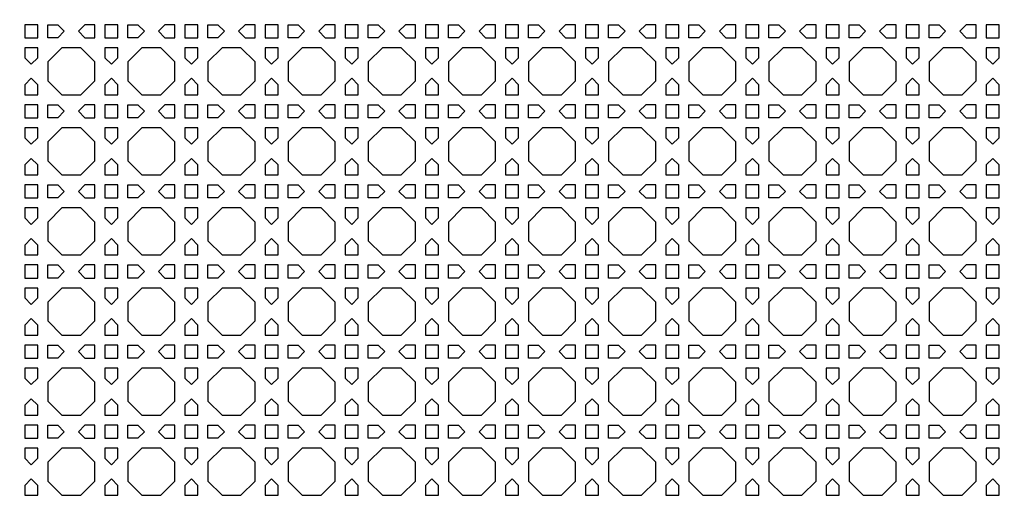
# Model space of a CAD drawing. Header units: millimetres. Extents: x 1204 to 5247, y 17 to 1217.
# Tile 42 of 53: x 4655 to 4951, y 464 to 608. Entities that reach past the tile are written whole.
import ezdxf

# ---------------------------------------------------------------- set-up
doc = ezdxf.new("R2010")
doc.units = ezdxf.units.MM
doc.header["$LTSCALE"] = 50
doc.layers.add('PATTERN', color=252, linetype='Continuous', true_color=0x696969)
doc.layers.add('PERIMETRO', color=7, linetype='Continuous', true_color=0x000000)

msp = doc.modelspace()

# ---------------------------------------------------------------- linework, layer by layer
at = {"layer": 'PATTERN'}
for points in [[(4656.83, 606.97), (4656.83, 603.06), (4660.74, 603.06), (4660.74, 606.97)], [(4666.73, 603.06), (4663.74, 603.06), (4663.74, 606.97), (4666.73, 606.97), (4668.69, 605.02)], [(4674.88, 603.06), (4677.87, 603.06), (4677.87, 606.97), (4674.88, 606.97), (4672.93, 605.02)], [(4680.87, 603.06), (4684.78, 603.06), (4684.78, 606.97), (4680.87, 606.97)], [(4690.77, 603.06), (4687.78, 603.06), (4687.78, 606.97), (4690.77, 606.97), (4692.73, 605.02)], [(4698.92, 603.06), (4701.92, 603.06), (4701.92, 606.97), (4698.92, 606.97), (4696.97, 605.02)], [(4704.92, 603.06), (4708.82, 603.06), (4708.82, 606.97), (4704.92, 606.97)], [(4714.82, 606.97), (4716.77, 605.02), (4714.82, 603.06), (4711.82, 603.06), (4711.82, 606.97)], [(4722.96, 603.06), (4725.96, 603.06), (4725.96, 606.97), (4722.96, 606.97), (4721.01, 605.02)], [(4728.96, 606.97), (4728.96, 603.06), (4732.86, 603.06), (4732.86, 606.97)], [(4738.86, 606.97), (4740.81, 605.02), (4738.86, 603.06), (4735.86, 603.06), (4735.86, 606.97)], [(4747.01, 603.06), (4750, 603.06), (4750, 606.97), (4747.01, 606.97), (4745.05, 605.02)], [(4753, 606.97), (4753, 603.06), (4756.91, 603.06), (4756.91, 606.97)], [(4762.9, 606.97), (4764.85, 605.02), (4762.9, 603.06), (4759.91, 603.06), (4759.91, 606.97)], [(4771.05, 603.06), (4774.04, 603.06), (4774.04, 606.97), (4771.05, 606.97), (4769.09, 605.02)], [(4777.04, 606.97), (4777.04, 603.06), (4780.95, 603.06), (4780.95, 606.97)], [(4783.95, 606.97), (4786.94, 606.97), (4788.89, 605.02), (4786.94, 603.06), (4783.95, 603.06)], [(4798.08, 603.06), (4798.08, 606.97), (4795.09, 606.97), (4793.14, 605.02), (4795.09, 603.06)], [(4801.08, 606.97), (4801.08, 603.06), (4804.99, 603.06), (4804.99, 606.97)], [(4807.99, 606.97), (4810.98, 606.97), (4812.93, 605.02), (4810.98, 603.06), (4807.99, 603.06)], [(4819.13, 603.06), (4822.12, 603.06), (4822.12, 606.97), (4819.13, 606.97), (4817.18, 605.02)], [(4829.03, 603.06), (4829.03, 606.97), (4825.12, 606.97), (4825.12, 603.06)], [(4832.03, 606.97), (4835.02, 606.97), (4836.98, 605.02), (4835.02, 603.06), (4832.03, 603.06)], [(4843.17, 603.06), (4846.17, 603.06), (4846.17, 606.97), (4843.17, 606.97), (4841.22, 605.02)], [(4853.07, 603.06), (4853.07, 606.97), (4849.17, 606.97), (4849.17, 603.06)], [(4856.07, 606.97), (4859.06, 606.97), (4861.02, 605.02), (4859.06, 603.06), (4856.07, 603.06)], [(4867.21, 603.06), (4870.21, 603.06), (4870.21, 606.97), (4867.21, 606.97), (4865.26, 605.02)], [(4877.11, 603.06), (4877.11, 606.97), (4873.21, 606.97), (4873.21, 603.06)], [(4880.11, 606.97), (4883.11, 606.97), (4885.06, 605.02), (4883.11, 603.06), (4880.11, 603.06)], [(4891.26, 603.06), (4894.25, 603.06), (4894.25, 606.97), (4891.26, 606.97), (4889.3, 605.02)], [(4901.15, 606.97), (4897.25, 606.97), (4897.25, 603.06), (4901.15, 603.06)], [(4904.15, 606.97), (4907.15, 606.97), (4909.1, 605.02), (4907.15, 603.06), (4904.15, 603.06)], [(4915.3, 603.06), (4918.29, 603.06), (4918.29, 606.97), (4915.3, 606.97), (4913.34, 605.02)], [(4925.2, 606.97), (4921.29, 606.97), (4921.29, 603.06), (4925.2, 603.06)], [(4928.2, 606.97), (4931.19, 606.97), (4933.14, 605.02), (4931.19, 603.06), (4928.2, 603.06)], [(4939.34, 603.06), (4942.33, 603.06), (4942.33, 606.97), (4939.34, 606.97), (4937.39, 605.02)], [(4949.24, 606.97), (4945.33, 606.97), (4945.33, 603.06), (4949.24, 603.06)], [(4658.79, 595.12), (4660.74, 597.07), (4660.74, 600.06), (4656.83, 600.06), (4656.83, 597.07)], [(4673.64, 585.93), (4677.87, 590.16), (4677.87, 595.83), (4673.64, 600.06), (4667.97, 600.06), (4663.74, 595.83), (4663.74, 590.16), (4667.97, 585.93)], [(4684.78, 597.07), (4684.78, 600.06), (4680.87, 600.06), (4680.87, 597.07), (4682.83, 595.12)], [(4697.68, 585.93), (4701.92, 590.16), (4701.92, 595.83), (4697.68, 600.06), (4692.02, 600.06), (4687.78, 595.83), (4687.78, 590.16), (4692.02, 585.93)], [(4704.92, 600.06), (4704.92, 597.07), (4706.87, 595.12), (4708.82, 597.07), (4708.82, 600.06)], [(4721.72, 585.93), (4725.96, 590.16), (4725.96, 595.83), (4721.72, 600.06), (4716.06, 600.06), (4711.82, 595.83), (4711.82, 590.16), (4716.06, 585.93)], [(4728.96, 600.06), (4728.96, 597.07), (4730.91, 595.12), (4732.86, 597.07), (4732.86, 600.06)], [(4745.76, 585.93), (4750, 590.16), (4750, 595.83), (4745.76, 600.06), (4740.1, 600.06), (4735.86, 595.83), (4735.86, 590.16), (4740.1, 585.93)], [(4753, 600.06), (4753, 597.07), (4754.95, 595.12), (4756.91, 597.07), (4756.91, 600.06)], [(4769.8, 585.93), (4774.04, 590.16), (4774.04, 595.83), (4769.8, 600.06), (4764.14, 600.06), (4759.91, 595.83), (4759.91, 590.16), (4764.14, 585.93)], [(4780.95, 600.06), (4777.04, 600.06), (4777.04, 597.07), (4778.99, 595.12), (4780.95, 597.07)], [(4793.85, 585.93), (4798.08, 590.16), (4798.08, 595.83), (4793.85, 600.06), (4788.18, 600.06), (4783.95, 595.83), (4783.95, 590.16), (4788.18, 585.93)], [(4804.99, 597.07), (4804.99, 600.06), (4801.08, 600.06), (4801.08, 597.07), (4803.04, 595.12)], [(4817.89, 585.93), (4822.12, 590.16), (4822.12, 595.83), (4817.89, 600.06), (4812.22, 600.06), (4807.99, 595.83), (4807.99, 590.16), (4812.22, 585.93)], [(4829.03, 597.07), (4829.03, 600.06), (4825.12, 600.06), (4825.12, 597.07), (4827.08, 595.12)], [(4841.93, 585.93), (4846.17, 590.16), (4846.17, 595.83), (4841.93, 600.06), (4836.27, 600.06), (4832.03, 595.83), (4832.03, 590.16), (4836.27, 585.93)], [(4853.07, 597.07), (4853.07, 600.06), (4849.17, 600.06), (4849.17, 597.07), (4851.12, 595.12)], [(4865.97, 585.93), (4870.21, 590.16), (4870.21, 595.83), (4865.97, 600.06), (4860.31, 600.06), (4856.07, 595.83), (4856.07, 590.16), (4860.31, 585.93)], [(4877.11, 597.07), (4877.11, 600.06), (4873.21, 600.06), (4873.21, 597.07), (4875.16, 595.12)], [(4890.01, 585.93), (4894.25, 590.16), (4894.25, 595.83), (4890.01, 600.06), (4884.35, 600.06), (4880.11, 595.83), (4880.11, 590.16), (4884.35, 585.93)], [(4901.15, 597.07), (4901.15, 600.06), (4897.25, 600.06), (4897.25, 597.07), (4899.2, 595.12)], [(4914.05, 585.93), (4918.29, 590.16), (4918.29, 595.83), (4914.05, 600.06), (4908.39, 600.06), (4904.15, 595.83), (4904.15, 590.16), (4908.39, 585.93)], [(4925.2, 597.07), (4925.2, 600.06), (4921.29, 600.06), (4921.29, 597.07), (4923.24, 595.12)], [(4938.1, 585.93), (4942.33, 590.16), (4942.33, 595.83), (4938.1, 600.06), (4932.43, 600.06), (4928.2, 595.83), (4928.2, 590.16), (4932.43, 585.93)], [(4949.24, 597.07), (4949.24, 600.06), (4945.33, 600.06), (4945.33, 597.07), (4947.28, 595.12)], [(4656.83, 588.92), (4656.83, 585.93), (4660.74, 585.93), (4660.74, 588.92), (4658.79, 590.88)], [(4680.87, 588.92), (4680.87, 585.93), (4684.78, 585.93), (4684.78, 588.92), (4682.83, 590.88)], [(4704.92, 588.92), (4704.92, 585.93), (4708.82, 585.93), (4708.82, 588.92), (4706.87, 590.88)], [(4728.96, 588.92), (4728.96, 585.93), (4732.86, 585.93), (4732.86, 588.92), (4730.91, 590.88)], [(4753, 588.92), (4753, 585.93), (4756.91, 585.93), (4756.91, 588.92), (4754.95, 590.88)], [(4777.04, 588.92), (4777.04, 585.93), (4780.95, 585.93), (4780.95, 588.92), (4778.99, 590.88)], [(4801.08, 588.92), (4801.08, 585.93), (4804.99, 585.93), (4804.99, 588.92), (4803.04, 590.88)], [(4825.12, 588.92), (4825.12, 585.93), (4829.03, 585.93), (4829.03, 588.92), (4827.08, 590.88)], [(4849.17, 588.92), (4849.17, 585.93), (4853.07, 585.93), (4853.07, 588.92), (4851.12, 590.88)], [(4873.21, 588.92), (4873.21, 585.93), (4877.11, 585.93), (4877.11, 588.92), (4875.16, 590.88)], [(4897.25, 588.92), (4897.25, 585.93), (4901.15, 585.93), (4901.15, 588.92), (4899.2, 590.88)], [(4921.29, 588.92), (4921.29, 585.93), (4925.2, 585.93), (4925.2, 588.92), (4923.24, 590.88)], [(4945.33, 588.92), (4945.33, 585.93), (4949.24, 585.93), (4949.24, 588.92), (4947.28, 590.88)], [(4656.83, 582.93), (4656.83, 579.02), (4660.74, 579.02), (4660.74, 582.93)], [(4666.73, 579.02), (4663.74, 579.02), (4663.74, 582.93), (4666.73, 582.93), (4668.69, 580.98)], [(4674.88, 579.02), (4677.87, 579.02), (4677.87, 582.93), (4674.88, 582.93), (4672.93, 580.98)], [(4680.87, 579.02), (4684.78, 579.02), (4684.78, 582.93), (4680.87, 582.93)], [(4690.77, 579.02), (4687.78, 579.02), (4687.78, 582.93), (4690.77, 582.93), (4692.73, 580.98)], [(4698.92, 579.02), (4701.92, 579.02), (4701.92, 582.93), (4698.92, 582.93), (4696.97, 580.98)], [(4704.92, 579.02), (4708.82, 579.02), (4708.82, 582.93), (4704.92, 582.93)], [(4714.82, 582.93), (4716.77, 580.98), (4714.82, 579.02), (4711.82, 579.02), (4711.82, 582.93)], [(4722.96, 579.02), (4725.96, 579.02), (4725.96, 582.93), (4722.96, 582.93), (4721.01, 580.98)], [(4728.96, 582.93), (4728.96, 579.02), (4732.86, 579.02), (4732.86, 582.93)], [(4738.86, 582.93), (4740.81, 580.98), (4738.86, 579.02), (4735.86, 579.02), (4735.86, 582.93)], [(4747.01, 579.02), (4750, 579.02), (4750, 582.93), (4747.01, 582.93), (4745.05, 580.98)], [(4753, 582.93), (4753, 579.02), (4756.91, 579.02), (4756.91, 582.93)], [(4762.9, 582.93), (4764.85, 580.98), (4762.9, 579.02), (4759.91, 579.02), (4759.91, 582.93)], [(4771.05, 579.02), (4774.04, 579.02), (4774.04, 582.93), (4771.05, 582.93), (4769.09, 580.98)], [(4777.04, 582.93), (4777.04, 579.02), (4780.95, 579.02), (4780.95, 582.93)], [(4783.95, 582.93), (4786.94, 582.93), (4788.89, 580.98), (4786.94, 579.02), (4783.95, 579.02)], [(4798.08, 579.02), (4798.08, 582.93), (4795.09, 582.93), (4793.14, 580.98), (4795.09, 579.02)], [(4801.08, 582.93), (4801.08, 579.02), (4804.99, 579.02), (4804.99, 582.93)], [(4807.99, 582.93), (4810.98, 582.93), (4812.93, 580.98), (4810.98, 579.02), (4807.99, 579.02)], [(4819.13, 579.02), (4822.12, 579.02), (4822.12, 582.93), (4819.13, 582.93), (4817.18, 580.98)], [(4829.03, 579.02), (4829.03, 582.93), (4825.12, 582.93), (4825.12, 579.02)], [(4832.03, 582.93), (4835.02, 582.93), (4836.98, 580.98), (4835.02, 579.02), (4832.03, 579.02)], [(4843.17, 579.02), (4846.17, 579.02), (4846.17, 582.93), (4843.17, 582.93), (4841.22, 580.98)], [(4853.07, 579.02), (4853.07, 582.93), (4849.17, 582.93), (4849.17, 579.02)], [(4856.07, 582.93), (4859.06, 582.93), (4861.02, 580.98), (4859.06, 579.02), (4856.07, 579.02)], [(4867.21, 579.02), (4870.21, 579.02), (4870.21, 582.93), (4867.21, 582.93), (4865.26, 580.98)], [(4877.11, 579.02), (4877.11, 582.93), (4873.21, 582.93), (4873.21, 579.02)], [(4880.11, 582.93), (4883.11, 582.93), (4885.06, 580.98), (4883.11, 579.02), (4880.11, 579.02)], [(4891.26, 579.02), (4894.25, 579.02), (4894.25, 582.93), (4891.26, 582.93), (4889.3, 580.98)], [(4901.15, 582.93), (4897.25, 582.93), (4897.25, 579.02), (4901.15, 579.02)], [(4904.15, 582.93), (4907.15, 582.93), (4909.1, 580.98), (4907.15, 579.02), (4904.15, 579.02)], [(4915.3, 579.02), (4918.29, 579.02), (4918.29, 582.93), (4915.3, 582.93), (4913.34, 580.98)], [(4925.2, 582.93), (4921.29, 582.93), (4921.29, 579.02), (4925.2, 579.02)], [(4928.2, 582.93), (4931.19, 582.93), (4933.14, 580.98), (4931.19, 579.02), (4928.2, 579.02)], [(4939.34, 579.02), (4942.33, 579.02), (4942.33, 582.93), (4939.34, 582.93), (4937.39, 580.98)], [(4949.24, 582.93), (4945.33, 582.93), (4945.33, 579.02), (4949.24, 579.02)], [(4658.79, 571.08), (4660.74, 573.03), (4660.74, 576.02), (4656.83, 576.02), (4656.83, 573.03)], [(4673.64, 561.89), (4677.87, 566.12), (4677.87, 571.79), (4673.64, 576.02), (4667.97, 576.02), (4663.74, 571.79), (4663.74, 566.12), (4667.97, 561.89)], [(4684.78, 573.03), (4684.78, 576.02), (4680.87, 576.02), (4680.87, 573.03), (4682.83, 571.08)], [(4697.68, 561.89), (4701.92, 566.12), (4701.92, 571.79), (4697.68, 576.02), (4692.02, 576.02), (4687.78, 571.79), (4687.78, 566.12), (4692.02, 561.89)], [(4704.92, 576.02), (4704.92, 573.03), (4706.87, 571.08), (4708.82, 573.03), (4708.82, 576.02)], [(4721.72, 561.89), (4725.96, 566.12), (4725.96, 571.79), (4721.72, 576.02), (4716.06, 576.02), (4711.82, 571.79), (4711.82, 566.12), (4716.06, 561.89)], [(4728.96, 576.02), (4728.96, 573.03), (4730.91, 571.08), (4732.86, 573.03), (4732.86, 576.02)], [(4745.76, 561.89), (4750, 566.12), (4750, 571.79), (4745.76, 576.02), (4740.1, 576.02), (4735.86, 571.79), (4735.86, 566.12), (4740.1, 561.89)], [(4753, 576.02), (4753, 573.03), (4754.95, 571.08), (4756.91, 573.03), (4756.91, 576.02)], [(4769.8, 561.89), (4774.04, 566.12), (4774.04, 571.79), (4769.8, 576.02), (4764.14, 576.02), (4759.91, 571.79), (4759.91, 566.12), (4764.14, 561.89)], [(4780.95, 576.02), (4777.04, 576.02), (4777.04, 573.03), (4778.99, 571.08), (4780.95, 573.03)], [(4793.85, 561.89), (4798.08, 566.12), (4798.08, 571.79), (4793.85, 576.02), (4788.18, 576.02), (4783.95, 571.79), (4783.95, 566.12), (4788.18, 561.89)], [(4804.99, 573.03), (4804.99, 576.02), (4801.08, 576.02), (4801.08, 573.03), (4803.04, 571.08)], [(4817.89, 561.89), (4822.12, 566.12), (4822.12, 571.79), (4817.89, 576.02), (4812.22, 576.02), (4807.99, 571.79), (4807.99, 566.12), (4812.22, 561.89)], [(4829.03, 573.03), (4829.03, 576.02), (4825.12, 576.02), (4825.12, 573.03), (4827.08, 571.08)], [(4841.93, 561.89), (4846.17, 566.12), (4846.17, 571.79), (4841.93, 576.02), (4836.27, 576.02), (4832.03, 571.79), (4832.03, 566.12), (4836.27, 561.89)], [(4853.07, 573.03), (4853.07, 576.02), (4849.17, 576.02), (4849.17, 573.03), (4851.12, 571.08)], [(4865.97, 561.89), (4870.21, 566.12), (4870.21, 571.79), (4865.97, 576.02), (4860.31, 576.02), (4856.07, 571.79), (4856.07, 566.12), (4860.31, 561.89)], [(4877.11, 573.03), (4877.11, 576.02), (4873.21, 576.02), (4873.21, 573.03), (4875.16, 571.08)], [(4890.01, 561.89), (4894.25, 566.12), (4894.25, 571.79), (4890.01, 576.02), (4884.35, 576.02), (4880.11, 571.79), (4880.11, 566.12), (4884.35, 561.89)], [(4901.15, 573.03), (4901.15, 576.02), (4897.25, 576.02), (4897.25, 573.03), (4899.2, 571.08)], [(4914.05, 561.89), (4918.29, 566.12), (4918.29, 571.79), (4914.05, 576.02), (4908.39, 576.02), (4904.15, 571.79), (4904.15, 566.12), (4908.39, 561.89)], [(4925.2, 573.03), (4925.2, 576.02), (4921.29, 576.02), (4921.29, 573.03), (4923.24, 571.08)], [(4938.1, 561.89), (4942.33, 566.12), (4942.33, 571.79), (4938.1, 576.02), (4932.43, 576.02), (4928.2, 571.79), (4928.2, 566.12), (4932.43, 561.89)], [(4949.24, 573.03), (4949.24, 576.02), (4945.33, 576.02), (4945.33, 573.03), (4947.28, 571.08)], [(4656.83, 564.88), (4656.83, 561.89), (4660.74, 561.89), (4660.74, 564.88), (4658.79, 566.83)], [(4680.87, 564.88), (4680.87, 561.89), (4684.78, 561.89), (4684.78, 564.88), (4682.83, 566.83)], [(4704.92, 564.88), (4704.92, 561.89), (4708.82, 561.89), (4708.82, 564.88), (4706.87, 566.83)], [(4728.96, 564.88), (4728.96, 561.89), (4732.86, 561.89), (4732.86, 564.88), (4730.91, 566.83)], [(4753, 564.88), (4753, 561.89), (4756.91, 561.89), (4756.91, 564.88), (4754.95, 566.83)], [(4777.04, 564.88), (4777.04, 561.89), (4780.95, 561.89), (4780.95, 564.88), (4778.99, 566.83)], [(4801.08, 564.88), (4801.08, 561.89), (4804.99, 561.89), (4804.99, 564.88), (4803.04, 566.83)], [(4825.12, 564.88), (4825.12, 561.89), (4829.03, 561.89), (4829.03, 564.88), (4827.08, 566.83)], [(4849.17, 564.88), (4849.17, 561.89), (4853.07, 561.89), (4853.07, 564.88), (4851.12, 566.83)], [(4873.21, 564.88), (4873.21, 561.89), (4877.11, 561.89), (4877.11, 564.88), (4875.16, 566.83)], [(4897.25, 564.88), (4897.25, 561.89), (4901.15, 561.89), (4901.15, 564.88), (4899.2, 566.83)], [(4921.29, 564.88), (4921.29, 561.89), (4925.2, 561.89), (4925.2, 564.88), (4923.24, 566.83)], [(4945.33, 564.88), (4945.33, 561.89), (4949.24, 561.89), (4949.24, 564.88), (4947.28, 566.83)], [(4656.83, 558.89), (4656.83, 554.98), (4660.74, 554.98), (4660.74, 558.89)], [(4666.73, 554.98), (4663.74, 554.98), (4663.74, 558.89), (4666.73, 558.89), (4668.69, 556.93)], [(4674.88, 554.98), (4677.87, 554.98), (4677.87, 558.89), (4674.88, 558.89), (4672.93, 556.93)], [(4680.87, 554.98), (4684.78, 554.98), (4684.78, 558.89), (4680.87, 558.89)], [(4690.77, 554.98), (4687.78, 554.98), (4687.78, 558.89), (4690.77, 558.89), (4692.73, 556.93)], [(4698.92, 554.98), (4701.92, 554.98), (4701.92, 558.89), (4698.92, 558.89), (4696.97, 556.93)], [(4704.92, 554.98), (4708.82, 554.98), (4708.82, 558.89), (4704.92, 558.89)], [(4714.82, 558.89), (4716.77, 556.93), (4714.82, 554.98), (4711.82, 554.98), (4711.82, 558.89)], [(4722.96, 554.98), (4725.96, 554.98), (4725.96, 558.89), (4722.96, 558.89), (4721.01, 556.93)], [(4728.96, 558.89), (4728.96, 554.98), (4732.86, 554.98), (4732.86, 558.89)], [(4738.86, 558.89), (4740.81, 556.93), (4738.86, 554.98), (4735.86, 554.98), (4735.86, 558.89)], [(4747.01, 554.98), (4750, 554.98), (4750, 558.89), (4747.01, 558.89), (4745.05, 556.93)], [(4753, 558.89), (4753, 554.98), (4756.91, 554.98), (4756.91, 558.89)], [(4762.9, 558.89), (4764.85, 556.93), (4762.9, 554.98), (4759.91, 554.98), (4759.91, 558.89)], [(4771.05, 554.98), (4774.04, 554.98), (4774.04, 558.89), (4771.05, 558.89), (4769.09, 556.93)], [(4777.04, 558.89), (4777.04, 554.98), (4780.95, 554.98), (4780.95, 558.89)], [(4783.95, 558.89), (4786.94, 558.89), (4788.89, 556.93), (4786.94, 554.98), (4783.95, 554.98)], [(4798.08, 554.98), (4798.08, 558.89), (4795.09, 558.89), (4793.14, 556.93), (4795.09, 554.98)], [(4801.08, 558.89), (4801.08, 554.98), (4804.99, 554.98), (4804.99, 558.89)], [(4807.99, 558.89), (4810.98, 558.89), (4812.93, 556.93), (4810.98, 554.98), (4807.99, 554.98)], [(4819.13, 554.98), (4822.12, 554.98), (4822.12, 558.89), (4819.13, 558.89), (4817.18, 556.93)], [(4829.03, 554.98), (4829.03, 558.89), (4825.12, 558.89), (4825.12, 554.98)], [(4832.03, 558.89), (4835.02, 558.89), (4836.98, 556.93), (4835.02, 554.98), (4832.03, 554.98)], [(4843.17, 554.98), (4846.17, 554.98), (4846.17, 558.89), (4843.17, 558.89), (4841.22, 556.93)], [(4853.07, 554.98), (4853.07, 558.89), (4849.17, 558.89), (4849.17, 554.98)], [(4856.07, 558.89), (4859.06, 558.89), (4861.02, 556.93), (4859.06, 554.98), (4856.07, 554.98)], [(4867.21, 554.98), (4870.21, 554.98), (4870.21, 558.89), (4867.21, 558.89), (4865.26, 556.93)], [(4877.11, 554.98), (4877.11, 558.89), (4873.21, 558.89), (4873.21, 554.98)], [(4880.11, 558.89), (4883.11, 558.89), (4885.06, 556.93), (4883.11, 554.98), (4880.11, 554.98)], [(4891.26, 554.98), (4894.25, 554.98), (4894.25, 558.89), (4891.26, 558.89), (4889.3, 556.93)], [(4901.15, 558.89), (4897.25, 558.89), (4897.25, 554.98), (4901.15, 554.98)], [(4904.15, 558.89), (4907.15, 558.89), (4909.1, 556.93), (4907.15, 554.98), (4904.15, 554.98)], [(4915.3, 554.98), (4918.29, 554.98), (4918.29, 558.89), (4915.3, 558.89), (4913.34, 556.93)], [(4925.2, 558.89), (4921.29, 558.89), (4921.29, 554.98), (4925.2, 554.98)], [(4928.2, 558.89), (4931.19, 558.89), (4933.14, 556.93), (4931.19, 554.98), (4928.2, 554.98)], [(4939.34, 554.98), (4942.33, 554.98), (4942.33, 558.89), (4939.34, 558.89), (4937.39, 556.93)], [(4949.24, 558.89), (4945.33, 558.89), (4945.33, 554.98), (4949.24, 554.98)], [(4658.79, 547.03), (4660.74, 548.99), (4660.74, 551.98), (4656.83, 551.98), (4656.83, 548.99)], [(4673.64, 537.85), (4677.87, 542.08), (4677.87, 547.75), (4673.64, 551.98), (4667.97, 551.98), (4663.74, 547.75), (4663.74, 542.08), (4667.97, 537.85)], [(4684.78, 548.99), (4684.78, 551.98), (4680.87, 551.98), (4680.87, 548.99), (4682.83, 547.03)], [(4697.68, 537.85), (4701.92, 542.08), (4701.92, 547.75), (4697.68, 551.98), (4692.02, 551.98), (4687.78, 547.75), (4687.78, 542.08), (4692.02, 537.85)], [(4704.92, 551.98), (4704.92, 548.99), (4706.87, 547.03), (4708.82, 548.99), (4708.82, 551.98)], [(4721.72, 537.85), (4725.96, 542.08), (4725.96, 547.75), (4721.72, 551.98), (4716.06, 551.98), (4711.82, 547.75), (4711.82, 542.08), (4716.06, 537.85)], [(4728.96, 551.98), (4728.96, 548.99), (4730.91, 547.03), (4732.86, 548.99), (4732.86, 551.98)], [(4745.76, 537.85), (4750, 542.08), (4750, 547.75), (4745.76, 551.98), (4740.1, 551.98), (4735.86, 547.75), (4735.86, 542.08), (4740.1, 537.85)], [(4753, 551.98), (4753, 548.99), (4754.95, 547.03), (4756.91, 548.99), (4756.91, 551.98)], [(4769.8, 537.85), (4774.04, 542.08), (4774.04, 547.75), (4769.8, 551.98), (4764.14, 551.98), (4759.91, 547.75), (4759.91, 542.08), (4764.14, 537.85)], [(4780.95, 551.98), (4777.04, 551.98), (4777.04, 548.99), (4778.99, 547.03), (4780.95, 548.99)], [(4793.85, 537.85), (4798.08, 542.08), (4798.08, 547.75), (4793.85, 551.98), (4788.18, 551.98), (4783.95, 547.75), (4783.95, 542.08), (4788.18, 537.85)], [(4804.99, 548.99), (4804.99, 551.98), (4801.08, 551.98), (4801.08, 548.99), (4803.04, 547.03)], [(4817.89, 537.85), (4822.12, 542.08), (4822.12, 547.75), (4817.89, 551.98), (4812.22, 551.98), (4807.99, 547.75), (4807.99, 542.08), (4812.22, 537.85)], [(4829.03, 548.99), (4829.03, 551.98), (4825.12, 551.98), (4825.12, 548.99), (4827.08, 547.03)], [(4841.93, 537.85), (4846.17, 542.08), (4846.17, 547.75), (4841.93, 551.98), (4836.27, 551.98), (4832.03, 547.75), (4832.03, 542.08), (4836.27, 537.85)], [(4853.07, 548.99), (4853.07, 551.98), (4849.17, 551.98), (4849.17, 548.99), (4851.12, 547.03)], [(4865.97, 537.85), (4870.21, 542.08), (4870.21, 547.75), (4865.97, 551.98), (4860.31, 551.98), (4856.07, 547.75), (4856.07, 542.08), (4860.31, 537.85)], [(4877.11, 548.99), (4877.11, 551.98), (4873.21, 551.98), (4873.21, 548.99), (4875.16, 547.03)], [(4890.01, 537.85), (4894.25, 542.08), (4894.25, 547.75), (4890.01, 551.98), (4884.35, 551.98), (4880.11, 547.75), (4880.11, 542.08), (4884.35, 537.85)], [(4901.15, 548.99), (4901.15, 551.98), (4897.25, 551.98), (4897.25, 548.99), (4899.2, 547.03)], [(4914.05, 537.85), (4918.29, 542.08), (4918.29, 547.75), (4914.05, 551.98), (4908.39, 551.98), (4904.15, 547.75), (4904.15, 542.08), (4908.39, 537.85)], [(4925.2, 548.99), (4925.2, 551.98), (4921.29, 551.98), (4921.29, 548.99), (4923.24, 547.03)], [(4938.1, 537.85), (4942.33, 542.08), (4942.33, 547.75), (4938.1, 551.98), (4932.43, 551.98), (4928.2, 547.75), (4928.2, 542.08), (4932.43, 537.85)], [(4949.24, 548.99), (4949.24, 551.98), (4945.33, 551.98), (4945.33, 548.99), (4947.28, 547.03)], [(4656.83, 540.84), (4656.83, 537.85), (4660.74, 537.85), (4660.74, 540.84), (4658.79, 542.79)], [(4680.87, 540.84), (4680.87, 537.85), (4684.78, 537.85), (4684.78, 540.84), (4682.83, 542.79)], [(4704.92, 540.84), (4704.92, 537.85), (4708.82, 537.85), (4708.82, 540.84), (4706.87, 542.79)], [(4728.96, 540.84), (4728.96, 537.85), (4732.86, 537.85), (4732.86, 540.84), (4730.91, 542.79)], [(4753, 540.84), (4753, 537.85), (4756.91, 537.85), (4756.91, 540.84), (4754.95, 542.79)], [(4777.04, 540.84), (4777.04, 537.85), (4780.95, 537.85), (4780.95, 540.84), (4778.99, 542.79)], [(4801.08, 540.84), (4801.08, 537.85), (4804.99, 537.85), (4804.99, 540.84), (4803.04, 542.79)], [(4825.12, 540.84), (4825.12, 537.85), (4829.03, 537.85), (4829.03, 540.84), (4827.08, 542.79)], [(4849.17, 540.84), (4849.17, 537.85), (4853.07, 537.85), (4853.07, 540.84), (4851.12, 542.79)], [(4873.21, 540.84), (4873.21, 537.85), (4877.11, 537.85), (4877.11, 540.84), (4875.16, 542.79)], [(4897.25, 540.84), (4897.25, 537.85), (4901.15, 537.85), (4901.15, 540.84), (4899.2, 542.79)], [(4921.29, 540.84), (4921.29, 537.85), (4925.2, 537.85), (4925.2, 540.84), (4923.24, 542.79)], [(4945.33, 540.84), (4945.33, 537.85), (4949.24, 537.85), (4949.24, 540.84), (4947.28, 542.79)], [(4656.83, 534.85), (4656.83, 530.94), (4660.74, 530.94), (4660.74, 534.85)], [(4666.73, 530.94), (4663.74, 530.94), (4663.74, 534.85), (4666.73, 534.85), (4668.69, 532.89)], [(4674.88, 530.94), (4677.87, 530.94), (4677.87, 534.85), (4674.88, 534.85), (4672.93, 532.89)], [(4680.87, 530.94), (4684.78, 530.94), (4684.78, 534.85), (4680.87, 534.85)], [(4690.77, 530.94), (4687.78, 530.94), (4687.78, 534.85), (4690.77, 534.85), (4692.73, 532.89)], [(4698.92, 530.94), (4701.92, 530.94), (4701.92, 534.85), (4698.92, 534.85), (4696.97, 532.89)], [(4704.92, 530.94), (4708.82, 530.94), (4708.82, 534.85), (4704.92, 534.85)], [(4714.82, 534.85), (4716.77, 532.89), (4714.82, 530.94), (4711.82, 530.94), (4711.82, 534.85)], [(4722.96, 530.94), (4725.96, 530.94), (4725.96, 534.85), (4722.96, 534.85), (4721.01, 532.89)], [(4728.96, 534.85), (4728.96, 530.94), (4732.86, 530.94), (4732.86, 534.85)], [(4738.86, 534.85), (4740.81, 532.89), (4738.86, 530.94), (4735.86, 530.94), (4735.86, 534.85)], [(4747.01, 530.94), (4750, 530.94), (4750, 534.85), (4747.01, 534.85), (4745.05, 532.89)], [(4753, 534.85), (4753, 530.94), (4756.91, 530.94), (4756.91, 534.85)], [(4762.9, 534.85), (4764.85, 532.89), (4762.9, 530.94), (4759.91, 530.94), (4759.91, 534.85)], [(4771.05, 530.94), (4774.04, 530.94), (4774.04, 534.85), (4771.05, 534.85), (4769.09, 532.89)], [(4777.04, 534.85), (4777.04, 530.94), (4780.95, 530.94), (4780.95, 534.85)], [(4783.95, 534.85), (4786.94, 534.85), (4788.89, 532.89), (4786.94, 530.94), (4783.95, 530.94)], [(4798.08, 530.94), (4798.08, 534.85), (4795.09, 534.85), (4793.14, 532.89), (4795.09, 530.94)], [(4801.08, 534.85), (4801.08, 530.94), (4804.99, 530.94), (4804.99, 534.85)], [(4807.99, 534.85), (4810.98, 534.85), (4812.93, 532.89), (4810.98, 530.94), (4807.99, 530.94)], [(4819.13, 530.94), (4822.12, 530.94), (4822.12, 534.85), (4819.13, 534.85), (4817.18, 532.89)], [(4829.03, 530.94), (4829.03, 534.85), (4825.12, 534.85), (4825.12, 530.94)], [(4832.03, 534.85), (4835.02, 534.85), (4836.98, 532.89), (4835.02, 530.94), (4832.03, 530.94)], [(4843.17, 530.94), (4846.17, 530.94), (4846.17, 534.85), (4843.17, 534.85), (4841.22, 532.89)], [(4853.07, 530.94), (4853.07, 534.85), (4849.17, 534.85), (4849.17, 530.94)], [(4856.07, 534.85), (4859.06, 534.85), (4861.02, 532.89), (4859.06, 530.94), (4856.07, 530.94)], [(4867.21, 530.94), (4870.21, 530.94), (4870.21, 534.85), (4867.21, 534.85), (4865.26, 532.89)], [(4877.11, 530.94), (4877.11, 534.85), (4873.21, 534.85), (4873.21, 530.94)], [(4880.11, 534.85), (4883.11, 534.85), (4885.06, 532.89), (4883.11, 530.94), (4880.11, 530.94)], [(4891.26, 530.94), (4894.25, 530.94), (4894.25, 534.85), (4891.26, 534.85), (4889.3, 532.89)], [(4901.15, 530.94), (4901.15, 534.85), (4897.25, 534.85), (4897.25, 530.94)], [(4904.15, 534.85), (4907.15, 534.85), (4909.1, 532.89), (4907.15, 530.94), (4904.15, 530.94)], [(4915.3, 530.94), (4918.29, 530.94), (4918.29, 534.85), (4915.3, 534.85), (4913.34, 532.89)], [(4925.2, 530.94), (4925.2, 534.85), (4921.29, 534.85), (4921.29, 530.94)], [(4928.2, 534.85), (4931.19, 534.85), (4933.14, 532.89), (4931.19, 530.94), (4928.2, 530.94)], [(4939.34, 530.94), (4942.33, 530.94), (4942.33, 534.85), (4939.34, 534.85), (4937.39, 532.89)], [(4949.24, 530.94), (4949.24, 534.85), (4945.33, 534.85), (4945.33, 530.94)], [(4658.79, 522.99), (4660.74, 524.95), (4660.74, 527.94), (4656.83, 527.94), (4656.83, 524.95)], [(4673.64, 513.8), (4677.87, 518.04), (4677.87, 523.7), (4673.64, 527.94), (4667.97, 527.94), (4663.74, 523.7), (4663.74, 518.04), (4667.97, 513.8)], [(4684.78, 524.95), (4684.78, 527.94), (4680.87, 527.94), (4680.87, 524.95), (4682.83, 522.99)], [(4697.68, 513.8), (4701.92, 518.04), (4701.92, 523.7), (4697.68, 527.94), (4692.02, 527.94), (4687.78, 523.7), (4687.78, 518.04), (4692.02, 513.8)], [(4704.92, 527.94), (4704.92, 524.95), (4706.87, 522.99), (4708.82, 524.95), (4708.82, 527.94)], [(4721.72, 513.8), (4725.96, 518.04), (4725.96, 523.7), (4721.72, 527.94), (4716.06, 527.94), (4711.82, 523.7), (4711.82, 518.04), (4716.06, 513.8)], [(4728.96, 527.94), (4728.96, 524.95), (4730.91, 522.99), (4732.86, 524.95), (4732.86, 527.94)], [(4745.76, 513.8), (4750, 518.04), (4750, 523.7), (4745.76, 527.94), (4740.1, 527.94), (4735.86, 523.7), (4735.86, 518.04), (4740.1, 513.8)], [(4753, 527.94), (4753, 524.95), (4754.95, 522.99), (4756.91, 524.95), (4756.91, 527.94)], [(4769.8, 513.8), (4774.04, 518.04), (4774.04, 523.7), (4769.8, 527.94), (4764.14, 527.94), (4759.91, 523.7), (4759.91, 518.04), (4764.14, 513.8)], [(4780.95, 527.94), (4777.04, 527.94), (4777.04, 524.95), (4778.99, 522.99), (4780.95, 524.95)], [(4793.85, 513.8), (4798.08, 518.04), (4798.08, 523.7), (4793.85, 527.94), (4788.18, 527.94), (4783.95, 523.7), (4783.95, 518.04), (4788.18, 513.8)], [(4804.99, 524.95), (4804.99, 527.94), (4801.08, 527.94), (4801.08, 524.95), (4803.04, 522.99)], [(4817.89, 513.8), (4822.12, 518.04), (4822.12, 523.7), (4817.89, 527.94), (4812.22, 527.94), (4807.99, 523.7), (4807.99, 518.04), (4812.22, 513.8)], [(4829.03, 524.95), (4829.03, 527.94), (4825.12, 527.94), (4825.12, 524.95), (4827.08, 522.99)], [(4841.93, 513.8), (4846.17, 518.04), (4846.17, 523.7), (4841.93, 527.94), (4836.27, 527.94), (4832.03, 523.7), (4832.03, 518.04), (4836.27, 513.8)], [(4853.07, 524.95), (4853.07, 527.94), (4849.17, 527.94), (4849.17, 524.95), (4851.12, 522.99)], [(4865.97, 513.8), (4870.21, 518.04), (4870.21, 523.7), (4865.97, 527.94), (4860.31, 527.94), (4856.07, 523.7), (4856.07, 518.04), (4860.31, 513.8)], [(4877.11, 524.95), (4877.11, 527.94), (4873.21, 527.94), (4873.21, 524.95), (4875.16, 522.99)], [(4890.01, 513.8), (4894.25, 518.04), (4894.25, 523.7), (4890.01, 527.94), (4884.35, 527.94), (4880.11, 523.7), (4880.11, 518.04), (4884.35, 513.8)], [(4901.15, 524.95), (4901.15, 527.94), (4897.25, 527.94), (4897.25, 524.95), (4899.2, 522.99)], [(4914.05, 513.8), (4918.29, 518.04), (4918.29, 523.7), (4914.05, 527.94), (4908.39, 527.94), (4904.15, 523.7), (4904.15, 518.04), (4908.39, 513.8)], [(4925.2, 524.95), (4925.2, 527.94), (4921.29, 527.94), (4921.29, 524.95), (4923.24, 522.99)], [(4938.1, 513.8), (4942.33, 518.04), (4942.33, 523.7), (4938.1, 527.94), (4932.43, 527.94), (4928.2, 523.7), (4928.2, 518.04), (4932.43, 513.8)], [(4949.24, 524.95), (4949.24, 527.94), (4945.33, 527.94), (4945.33, 524.95), (4947.28, 522.99)], [(4656.83, 516.8), (4656.83, 513.8), (4660.74, 513.8), (4660.74, 516.8), (4658.79, 518.75)], [(4680.87, 516.8), (4680.87, 513.8), (4684.78, 513.8), (4684.78, 516.8), (4682.83, 518.75)], [(4704.92, 516.8), (4704.92, 513.8), (4708.82, 513.8), (4708.82, 516.8), (4706.87, 518.75)], [(4728.96, 516.8), (4728.96, 513.8), (4732.86, 513.8), (4732.86, 516.8), (4730.91, 518.75)], [(4753, 516.8), (4753, 513.8), (4756.91, 513.8), (4756.91, 516.8), (4754.95, 518.75)], [(4777.04, 516.8), (4777.04, 513.8), (4780.95, 513.8), (4780.95, 516.8), (4778.99, 518.75)], [(4801.08, 516.8), (4801.08, 513.8), (4804.99, 513.8), (4804.99, 516.8), (4803.04, 518.75)], [(4825.12, 516.8), (4825.12, 513.8), (4829.03, 513.8), (4829.03, 516.8), (4827.08, 518.75)], [(4849.17, 516.8), (4849.17, 513.8), (4853.07, 513.8), (4853.07, 516.8), (4851.12, 518.75)], [(4873.21, 516.8), (4873.21, 513.8), (4877.11, 513.8), (4877.11, 516.8), (4875.16, 518.75)], [(4897.25, 516.8), (4897.25, 513.8), (4901.15, 513.8), (4901.15, 516.8), (4899.2, 518.75)], [(4921.29, 516.8), (4921.29, 513.8), (4925.2, 513.8), (4925.2, 516.8), (4923.24, 518.75)], [(4945.33, 516.8), (4945.33, 513.8), (4949.24, 513.8), (4949.24, 516.8), (4947.28, 518.75)], [(4656.83, 510.8), (4656.83, 506.9), (4660.74, 506.9), (4660.74, 510.8)], [(4666.73, 506.9), (4663.74, 506.9), (4663.74, 510.8), (4666.73, 510.8), (4668.69, 508.85)], [(4674.88, 506.9), (4677.87, 506.9), (4677.87, 510.8), (4674.88, 510.8), (4672.93, 508.85)], [(4680.87, 506.9), (4684.78, 506.9), (4684.78, 510.8), (4680.87, 510.8)], [(4690.77, 506.9), (4687.78, 506.9), (4687.78, 510.8), (4690.77, 510.8), (4692.73, 508.85)], [(4698.92, 506.9), (4701.92, 506.9), (4701.92, 510.8), (4698.92, 510.8), (4696.97, 508.85)], [(4704.92, 506.9), (4708.82, 506.9), (4708.82, 510.8), (4704.92, 510.8)], [(4714.82, 510.8), (4716.77, 508.85), (4714.82, 506.9), (4711.82, 506.9), (4711.82, 510.8)], [(4722.96, 506.9), (4725.96, 506.9), (4725.96, 510.8), (4722.96, 510.8), (4721.01, 508.85)], [(4728.96, 510.8), (4728.96, 506.9), (4732.86, 506.9), (4732.86, 510.8)], [(4738.86, 510.8), (4740.81, 508.85), (4738.86, 506.9), (4735.86, 506.9), (4735.86, 510.8)], [(4747.01, 506.9), (4750, 506.9), (4750, 510.8), (4747.01, 510.8), (4745.05, 508.85)], [(4753, 510.8), (4753, 506.9), (4756.91, 506.9), (4756.91, 510.8)], [(4762.9, 510.8), (4764.85, 508.85), (4762.9, 506.9), (4759.91, 506.9), (4759.91, 510.8)], [(4771.05, 506.9), (4774.04, 506.9), (4774.04, 510.8), (4771.05, 510.8), (4769.09, 508.85)], [(4777.04, 510.8), (4777.04, 506.9), (4780.95, 506.9), (4780.95, 510.8)], [(4783.95, 510.8), (4786.94, 510.8), (4788.89, 508.85), (4786.94, 506.9), (4783.95, 506.9)], [(4798.08, 506.9), (4798.08, 510.8), (4795.09, 510.8), (4793.14, 508.85), (4795.09, 506.9)], [(4801.08, 510.8), (4801.08, 506.9), (4804.99, 506.9), (4804.99, 510.8)], [(4807.99, 510.8), (4810.98, 510.8), (4812.93, 508.85), (4810.98, 506.9), (4807.99, 506.9)], [(4819.13, 506.9), (4822.12, 506.9), (4822.12, 510.8), (4819.13, 510.8), (4817.18, 508.85)], [(4829.03, 506.9), (4829.03, 510.8), (4825.12, 510.8), (4825.12, 506.9)], [(4832.03, 510.8), (4835.02, 510.8), (4836.98, 508.85), (4835.02, 506.9), (4832.03, 506.9)], [(4843.17, 506.9), (4846.17, 506.9), (4846.17, 510.8), (4843.17, 510.8), (4841.22, 508.85)], [(4853.07, 506.9), (4853.07, 510.8), (4849.17, 510.8), (4849.17, 506.9)], [(4856.07, 510.8), (4859.06, 510.8), (4861.02, 508.85), (4859.06, 506.9), (4856.07, 506.9)], [(4867.21, 506.9), (4870.21, 506.9), (4870.21, 510.8), (4867.21, 510.8), (4865.26, 508.85)], [(4877.11, 506.9), (4877.11, 510.8), (4873.21, 510.8), (4873.21, 506.9)], [(4880.11, 510.8), (4883.11, 510.8), (4885.06, 508.85), (4883.11, 506.9), (4880.11, 506.9)], [(4891.26, 506.9), (4894.25, 506.9), (4894.25, 510.8), (4891.26, 510.8), (4889.3, 508.85)], [(4901.15, 506.9), (4901.15, 510.8), (4897.25, 510.8), (4897.25, 506.9)], [(4904.15, 510.8), (4907.15, 510.8), (4909.1, 508.85), (4907.15, 506.9), (4904.15, 506.9)], [(4915.3, 506.9), (4918.29, 506.9), (4918.29, 510.8), (4915.3, 510.8), (4913.34, 508.85)], [(4925.2, 506.9), (4925.2, 510.8), (4921.29, 510.8), (4921.29, 506.9)], [(4928.2, 510.8), (4931.19, 510.8), (4933.14, 508.85), (4931.19, 506.9), (4928.2, 506.9)], [(4939.34, 506.9), (4942.33, 506.9), (4942.33, 510.8), (4939.34, 510.8), (4937.39, 508.85)], [(4949.24, 506.9), (4949.24, 510.8), (4945.33, 510.8), (4945.33, 506.9)], [(4658.79, 498.95), (4660.74, 500.9), (4660.74, 503.9), (4656.83, 503.9), (4656.83, 500.9)], [(4673.64, 489.76), (4677.87, 494), (4677.87, 499.66), (4673.64, 503.9), (4667.97, 503.9), (4663.74, 499.66), (4663.74, 494), (4667.97, 489.76)], [(4684.78, 500.9), (4684.78, 503.9), (4680.87, 503.9), (4680.87, 500.9), (4682.83, 498.95)], [(4697.68, 489.76), (4701.92, 494), (4701.92, 499.66), (4697.68, 503.9), (4692.02, 503.9), (4687.78, 499.66), (4687.78, 494), (4692.02, 489.76)], [(4704.92, 503.9), (4704.92, 500.9), (4706.87, 498.95), (4708.82, 500.9), (4708.82, 503.9)], [(4721.72, 489.76), (4725.96, 494), (4725.96, 499.66), (4721.72, 503.9), (4716.06, 503.9), (4711.82, 499.66), (4711.82, 494), (4716.06, 489.76)], [(4728.96, 503.9), (4728.96, 500.9), (4730.91, 498.95), (4732.86, 500.9), (4732.86, 503.9)], [(4745.76, 489.76), (4750, 494), (4750, 499.66), (4745.76, 503.9), (4740.1, 503.9), (4735.86, 499.66), (4735.86, 494), (4740.1, 489.76)], [(4753, 503.9), (4753, 500.9), (4754.95, 498.95), (4756.91, 500.9), (4756.91, 503.9)], [(4769.8, 489.76), (4774.04, 494), (4774.04, 499.66), (4769.8, 503.9), (4764.14, 503.9), (4759.91, 499.66), (4759.91, 494), (4764.14, 489.76)], [(4780.95, 503.9), (4777.04, 503.9), (4777.04, 500.9), (4778.99, 498.95), (4780.95, 500.9)], [(4793.85, 489.76), (4798.08, 494), (4798.08, 499.66), (4793.85, 503.9), (4788.18, 503.9), (4783.95, 499.66), (4783.95, 494), (4788.18, 489.76)], [(4804.99, 500.9), (4804.99, 503.9), (4801.08, 503.9), (4801.08, 500.9), (4803.04, 498.95)], [(4817.89, 489.76), (4822.12, 494), (4822.12, 499.66), (4817.89, 503.9), (4812.22, 503.9), (4807.99, 499.66), (4807.99, 494), (4812.22, 489.76)], [(4829.03, 500.9), (4829.03, 503.9), (4825.12, 503.9), (4825.12, 500.9), (4827.08, 498.95)], [(4841.93, 489.76), (4846.17, 494), (4846.17, 499.66), (4841.93, 503.9), (4836.27, 503.9), (4832.03, 499.66), (4832.03, 494), (4836.27, 489.76)], [(4853.07, 500.9), (4853.07, 503.9), (4849.17, 503.9), (4849.17, 500.9), (4851.12, 498.95)], [(4865.97, 489.76), (4870.21, 494), (4870.21, 499.66), (4865.97, 503.9), (4860.31, 503.9), (4856.07, 499.66), (4856.07, 494), (4860.31, 489.76)], [(4877.11, 500.9), (4877.11, 503.9), (4873.21, 503.9), (4873.21, 500.9), (4875.16, 498.95)], [(4890.01, 489.76), (4894.25, 494), (4894.25, 499.66), (4890.01, 503.9), (4884.35, 503.9), (4880.11, 499.66), (4880.11, 494), (4884.35, 489.76)], [(4901.15, 500.9), (4901.15, 503.9), (4897.25, 503.9), (4897.25, 500.9), (4899.2, 498.95)], [(4914.05, 489.76), (4918.29, 494), (4918.29, 499.66), (4914.05, 503.9), (4908.39, 503.9), (4904.15, 499.66), (4904.15, 494), (4908.39, 489.76)], [(4925.2, 500.9), (4925.2, 503.9), (4921.29, 503.9), (4921.29, 500.9), (4923.24, 498.95)], [(4938.1, 489.76), (4942.33, 494), (4942.33, 499.66), (4938.1, 503.9), (4932.43, 503.9), (4928.2, 499.66), (4928.2, 494), (4932.43, 489.76)], [(4949.24, 500.9), (4949.24, 503.9), (4945.33, 503.9), (4945.33, 500.9), (4947.28, 498.95)], [(4656.83, 492.76), (4656.83, 489.76), (4660.74, 489.76), (4660.74, 492.76), (4658.79, 494.71)], [(4680.87, 492.76), (4680.87, 489.76), (4684.78, 489.76), (4684.78, 492.76), (4682.83, 494.71)], [(4704.92, 492.76), (4704.92, 489.76), (4708.82, 489.76), (4708.82, 492.76), (4706.87, 494.71)], [(4728.96, 492.76), (4728.96, 489.76), (4732.86, 489.76), (4732.86, 492.76), (4730.91, 494.71)], [(4753, 492.76), (4753, 489.76), (4756.91, 489.76), (4756.91, 492.76), (4754.95, 494.71)], [(4777.04, 492.76), (4777.04, 489.76), (4780.95, 489.76), (4780.95, 492.76), (4778.99, 494.71)], [(4801.08, 492.76), (4801.08, 489.76), (4804.99, 489.76), (4804.99, 492.76), (4803.04, 494.71)], [(4825.12, 492.76), (4825.12, 489.76), (4829.03, 489.76), (4829.03, 492.76), (4827.08, 494.71)], [(4849.17, 492.76), (4849.17, 489.76), (4853.07, 489.76), (4853.07, 492.76), (4851.12, 494.71)], [(4873.21, 492.76), (4873.21, 489.76), (4877.11, 489.76), (4877.11, 492.76), (4875.16, 494.71)], [(4897.25, 492.76), (4897.25, 489.76), (4901.15, 489.76), (4901.15, 492.76), (4899.2, 494.71)], [(4921.29, 492.76), (4921.29, 489.76), (4925.2, 489.76), (4925.2, 492.76), (4923.24, 494.71)], [(4945.33, 492.76), (4945.33, 489.76), (4949.24, 489.76), (4949.24, 492.76), (4947.28, 494.71)], [(4656.83, 486.76), (4656.83, 482.86), (4660.74, 482.86), (4660.74, 486.76)], [(4666.73, 482.86), (4663.74, 482.86), (4663.74, 486.76), (4666.73, 486.76), (4668.69, 484.81)], [(4674.88, 482.86), (4677.87, 482.86), (4677.87, 486.76), (4674.88, 486.76), (4672.93, 484.81)], [(4680.87, 482.86), (4684.78, 482.86), (4684.78, 486.76), (4680.87, 486.76)], [(4690.77, 482.86), (4687.78, 482.86), (4687.78, 486.76), (4690.77, 486.76), (4692.73, 484.81)], [(4698.92, 482.86), (4701.92, 482.86), (4701.92, 486.76), (4698.92, 486.76), (4696.97, 484.81)], [(4704.92, 482.86), (4708.82, 482.86), (4708.82, 486.76), (4704.92, 486.76)], [(4714.82, 486.76), (4716.77, 484.81), (4714.82, 482.86), (4711.82, 482.86), (4711.82, 486.76)], [(4722.96, 482.86), (4725.96, 482.86), (4725.96, 486.76), (4722.96, 486.76), (4721.01, 484.81)], [(4728.96, 486.76), (4728.96, 482.86), (4732.86, 482.86), (4732.86, 486.76)], [(4738.86, 486.76), (4740.81, 484.81), (4738.86, 482.86), (4735.86, 482.86), (4735.86, 486.76)], [(4747.01, 482.86), (4750, 482.86), (4750, 486.76), (4747.01, 486.76), (4745.05, 484.81)], [(4753, 486.76), (4753, 482.86), (4756.91, 482.86), (4756.91, 486.76)], [(4762.9, 486.76), (4764.85, 484.81), (4762.9, 482.86), (4759.91, 482.86), (4759.91, 486.76)], [(4771.05, 482.86), (4774.04, 482.86), (4774.04, 486.76), (4771.05, 486.76), (4769.09, 484.81)], [(4777.04, 486.76), (4777.04, 482.86), (4780.95, 482.86), (4780.95, 486.76)], [(4783.95, 486.76), (4786.94, 486.76), (4788.89, 484.81), (4786.94, 482.86), (4783.95, 482.86)], [(4798.08, 482.86), (4798.08, 486.76), (4795.09, 486.76), (4793.14, 484.81), (4795.09, 482.86)], [(4801.08, 486.76), (4801.08, 482.86), (4804.99, 482.86), (4804.99, 486.76)], [(4807.99, 486.76), (4810.98, 486.76), (4812.93, 484.81), (4810.98, 482.86), (4807.99, 482.86)], [(4819.13, 482.86), (4822.12, 482.86), (4822.12, 486.76), (4819.13, 486.76), (4817.18, 484.81)], [(4829.03, 482.86), (4829.03, 486.76), (4825.12, 486.76), (4825.12, 482.86)], [(4832.03, 486.76), (4835.02, 486.76), (4836.98, 484.81), (4835.02, 482.86), (4832.03, 482.86)], [(4843.17, 482.86), (4846.17, 482.86), (4846.17, 486.76), (4843.17, 486.76), (4841.22, 484.81)], [(4853.07, 482.86), (4853.07, 486.76), (4849.17, 486.76), (4849.17, 482.86)], [(4856.07, 486.76), (4859.06, 486.76), (4861.02, 484.81), (4859.06, 482.86), (4856.07, 482.86)], [(4867.21, 482.86), (4870.21, 482.86), (4870.21, 486.76), (4867.21, 486.76), (4865.26, 484.81)], [(4877.11, 482.86), (4877.11, 486.76), (4873.21, 486.76), (4873.21, 482.86)], [(4880.11, 486.76), (4883.11, 486.76), (4885.06, 484.81), (4883.11, 482.86), (4880.11, 482.86)], [(4891.26, 482.86), (4894.25, 482.86), (4894.25, 486.76), (4891.26, 486.76), (4889.3, 484.81)], [(4901.15, 482.86), (4901.15, 486.76), (4897.25, 486.76), (4897.25, 482.86)], [(4904.15, 486.76), (4907.15, 486.76), (4909.1, 484.81), (4907.15, 482.86), (4904.15, 482.86)], [(4915.3, 482.86), (4918.29, 482.86), (4918.29, 486.76), (4915.3, 486.76), (4913.34, 484.81)], [(4925.2, 482.86), (4925.2, 486.76), (4921.29, 486.76), (4921.29, 482.86)], [(4928.2, 486.76), (4931.19, 486.76), (4933.14, 484.81), (4931.19, 482.86), (4928.2, 482.86)], [(4939.34, 482.86), (4942.33, 482.86), (4942.33, 486.76), (4939.34, 486.76), (4937.39, 484.81)], [(4949.24, 482.86), (4949.24, 486.76), (4945.33, 486.76), (4945.33, 482.86)], [(4658.79, 474.91), (4660.74, 476.86), (4660.74, 479.86), (4656.83, 479.86), (4656.83, 476.86)], [(4673.64, 465.72), (4677.87, 469.96), (4677.87, 475.62), (4673.64, 479.86), (4667.97, 479.86), (4663.74, 475.62), (4663.74, 469.96), (4667.97, 465.72)], [(4684.78, 476.86), (4684.78, 479.86), (4680.87, 479.86), (4680.87, 476.86), (4682.83, 474.91)], [(4697.68, 465.72), (4701.92, 469.96), (4701.92, 475.62), (4697.68, 479.86), (4692.02, 479.86), (4687.78, 475.62), (4687.78, 469.96), (4692.02, 465.72)], [(4704.92, 479.86), (4704.92, 476.86), (4706.87, 474.91), (4708.82, 476.86), (4708.82, 479.86)], [(4721.72, 465.72), (4725.96, 469.96), (4725.96, 475.62), (4721.72, 479.86), (4716.06, 479.86), (4711.82, 475.62), (4711.82, 469.96), (4716.06, 465.72)], [(4728.96, 479.86), (4728.96, 476.86), (4730.91, 474.91), (4732.86, 476.86), (4732.86, 479.86)], [(4745.76, 465.72), (4750, 469.96), (4750, 475.62), (4745.76, 479.86), (4740.1, 479.86), (4735.86, 475.62), (4735.86, 469.96), (4740.1, 465.72)], [(4753, 479.86), (4753, 476.86), (4754.95, 474.91), (4756.91, 476.86), (4756.91, 479.86)], [(4769.8, 465.72), (4774.04, 469.96), (4774.04, 475.62), (4769.8, 479.86), (4764.14, 479.86), (4759.91, 475.62), (4759.91, 469.96), (4764.14, 465.72)], [(4780.95, 479.86), (4777.04, 479.86), (4777.04, 476.86), (4778.99, 474.91), (4780.95, 476.86)], [(4793.85, 465.72), (4798.08, 469.96), (4798.08, 475.62), (4793.85, 479.86), (4788.18, 479.86), (4783.95, 475.62), (4783.95, 469.96), (4788.18, 465.72)], [(4804.99, 476.86), (4804.99, 479.86), (4801.08, 479.86), (4801.08, 476.86), (4803.04, 474.91)], [(4817.89, 465.72), (4822.12, 469.96), (4822.12, 475.62), (4817.89, 479.86), (4812.22, 479.86), (4807.99, 475.62), (4807.99, 469.96), (4812.22, 465.72)], [(4829.03, 476.86), (4829.03, 479.86), (4825.12, 479.86), (4825.12, 476.86), (4827.08, 474.91)], [(4841.93, 465.72), (4846.17, 469.96), (4846.17, 475.62), (4841.93, 479.86), (4836.27, 479.86), (4832.03, 475.62), (4832.03, 469.96), (4836.27, 465.72)], [(4853.07, 476.86), (4853.07, 479.86), (4849.17, 479.86), (4849.17, 476.86), (4851.12, 474.91)], [(4865.97, 465.72), (4870.21, 469.96), (4870.21, 475.62), (4865.97, 479.86), (4860.31, 479.86), (4856.07, 475.62), (4856.07, 469.96), (4860.31, 465.72)], [(4877.11, 476.86), (4877.11, 479.86), (4873.21, 479.86), (4873.21, 476.86), (4875.16, 474.91)], [(4890.01, 465.72), (4894.25, 469.96), (4894.25, 475.62), (4890.01, 479.86), (4884.35, 479.86), (4880.11, 475.62), (4880.11, 469.96), (4884.35, 465.72)], [(4901.15, 476.86), (4901.15, 479.86), (4897.25, 479.86), (4897.25, 476.86), (4899.2, 474.91)], [(4914.05, 465.72), (4918.29, 469.96), (4918.29, 475.62), (4914.05, 479.86), (4908.39, 479.86), (4904.15, 475.62), (4904.15, 469.96), (4908.39, 465.72)], [(4925.2, 476.86), (4925.2, 479.86), (4921.29, 479.86), (4921.29, 476.86), (4923.24, 474.91)], [(4938.1, 465.72), (4942.33, 469.96), (4942.33, 475.62), (4938.1, 479.86), (4932.43, 479.86), (4928.2, 475.62), (4928.2, 469.96), (4932.43, 465.72)], [(4949.24, 476.86), (4949.24, 479.86), (4945.33, 479.86), (4945.33, 476.86), (4947.28, 474.91)], [(4656.83, 468.71), (4656.83, 465.72), (4660.74, 465.72), (4660.74, 468.71), (4658.79, 470.67)], [(4680.87, 468.71), (4680.87, 465.72), (4684.78, 465.72), (4684.78, 468.71), (4682.83, 470.67)], [(4704.92, 468.71), (4704.92, 465.72), (4708.82, 465.72), (4708.82, 468.71), (4706.87, 470.67)], [(4728.96, 468.71), (4728.96, 465.72), (4732.86, 465.72), (4732.86, 468.71), (4730.91, 470.67)], [(4753, 468.71), (4753, 465.72), (4756.91, 465.72), (4756.91, 468.71), (4754.95, 470.67)], [(4777.04, 468.71), (4777.04, 465.72), (4780.95, 465.72), (4780.95, 468.71), (4778.99, 470.67)], [(4801.08, 468.71), (4801.08, 465.72), (4804.99, 465.72), (4804.99, 468.71), (4803.04, 470.67)], [(4825.12, 468.71), (4825.12, 465.72), (4829.03, 465.72), (4829.03, 468.71), (4827.08, 470.67)], [(4849.17, 468.71), (4849.17, 465.72), (4853.07, 465.72), (4853.07, 468.71), (4851.12, 470.67)], [(4873.21, 468.71), (4873.21, 465.72), (4877.11, 465.72), (4877.11, 468.71), (4875.16, 470.67)], [(4897.25, 468.71), (4897.25, 465.72), (4901.15, 465.72), (4901.15, 468.71), (4899.2, 470.67)], [(4921.29, 468.71), (4921.29, 465.72), (4925.2, 465.72), (4925.2, 468.71), (4923.24, 470.67)], [(4945.33, 468.71), (4945.33, 465.72), (4949.24, 465.72), (4949.24, 468.71), (4947.28, 470.67)]]:
    msp.add_lwpolyline(points, close=True, dxfattribs=at)
at = {"layer": 'PERIMETRO'}
msp.add_circle((4646.76, 617.04), 600, dxfattribs=at)

doc.saveas('drawing.dxf')
